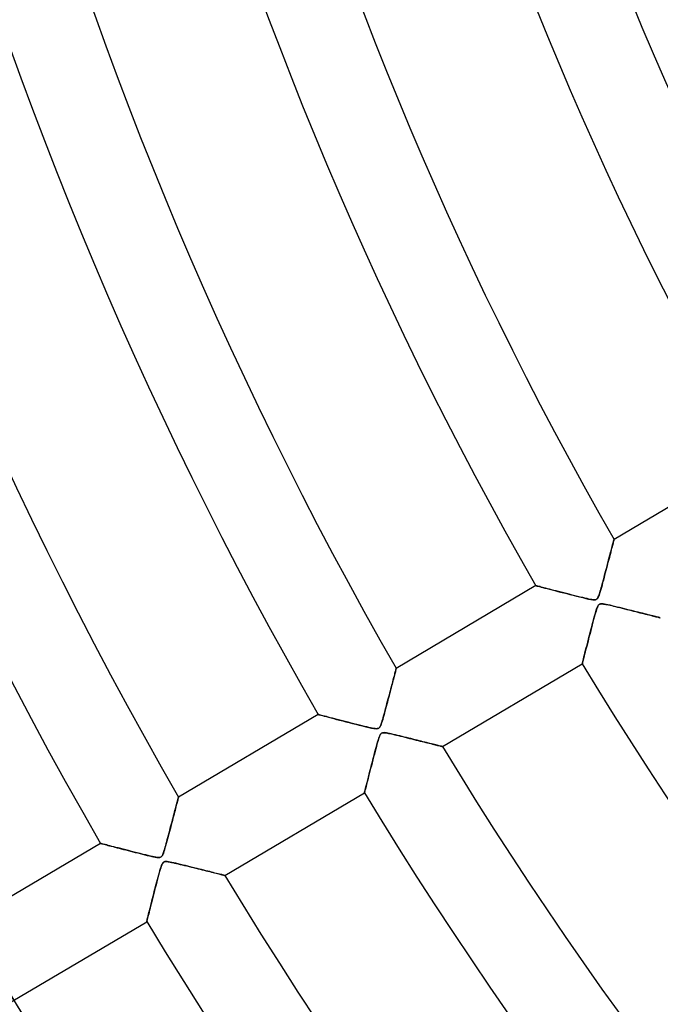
# Model space of a CAD drawing. Header units: millimetres. Extents: x -635 to 635, y -635 to 635.
# Tile 4 of 52: x -423 to -352, y -257 to -148. Entities that reach past the tile are written whole.
import ezdxf

# ---------------------------------------------------------------- set-up
doc = ezdxf.new("R2010")
doc.units = ezdxf.units.MM
doc.layers.add('HIDDEN', color=7, linetype='Continuous')
doc.layers.add('THICK', color=7, linetype='Continuous')

msp = doc.modelspace()

# ---------------------------------------------------------------- linework, layer by layer
at = {"layer": 'HIDDEN'}
for p, q in [((-357.5, -205.7), (-357.49, -205.64)), ((-357.49, -205.64), (-357.48, -205.61)), ((-357.48, -205.61), (-357.48, -205.6)), ((-357.81, -206.86), (-357.76, -206.68)), ((-357.76, -206.68), (-357.72, -206.52)), ((-357.72, -206.52), (-357.68, -206.36)), ((-357.68, -206.36), (-357.64, -206.21)), ((-357.64, -206.21), (-357.6, -206.08)), ((-357.6, -206.08), (-357.57, -205.96)), ((-357.57, -205.96), (-357.54, -205.86)), ((-357.54, -205.86), (-357.52, -205.77)), ((-357.52, -205.77), (-357.5, -205.7)), ((-358.07, -207.85), (-358.01, -207.64)), ((-358.01, -207.64), (-357.96, -207.43)), ((-357.96, -207.43), (-357.91, -207.23)), ((-357.91, -207.23), (-357.86, -207.04)), ((-357.86, -207.04), (-357.81, -206.86)), ((-358.38, -209.02), (-358.31, -208.78)), ((-358.31, -208.78), (-358.25, -208.53)), ((-358.25, -208.53), (-358.19, -208.3)), ((-358.19, -208.3), (-358.13, -208.07)), ((-358.13, -208.07), (-358.07, -207.85)), ((-358.65, -210.04), (-358.58, -209.79)), ((-358.58, -209.79), (-358.51, -209.54)), ((-358.51, -209.54), (-358.45, -209.28)), ((-358.45, -209.28), (-358.38, -209.02)), ((-366.07, -210.68), (-366.05, -210.69)), ((-366.05, -210.69), (-366, -210.7)), ((-366, -210.7), (-365.92, -210.72)), ((-365.92, -210.72), (-365.81, -210.75)), ((-365.81, -210.75), (-365.67, -210.79)), ((-365.67, -210.79), (-365.5, -210.83)), ((-365.5, -210.83), (-365.3, -210.88)), ((-365.3, -210.88), (-365.08, -210.94)), ((-365.08, -210.94), (-364.84, -211)), ((-364.84, -211), (-364.57, -211.07)), ((-358.94, -211.11), (-358.89, -210.92)), ((-358.89, -210.92), (-358.83, -210.72)), ((-358.83, -210.72), (-358.77, -210.51)), ((-358.77, -210.51), (-358.71, -210.28)), ((-358.71, -210.28), (-358.65, -210.04)), ((-364.57, -211.07), (-364.29, -211.15)), ((-364.29, -211.15), (-363.99, -211.22)), ((-363.99, -211.22), (-363.67, -211.31)), ((-363.67, -211.31), (-363.35, -211.39)), ((-363.35, -211.39), (-363.01, -211.48)), ((-363.01, -211.48), (-362.66, -211.56)), ((-362.66, -211.56), (-362.32, -211.65)), ((-362.32, -211.65), (-361.97, -211.74)), ((-361.97, -211.74), (-361.62, -211.83)), ((-361.62, -211.83), (-361.27, -211.92)), ((-361.27, -211.92), (-360.92, -212)), ((-360.92, -212), (-360.59, -212.08)), ((-360.59, -212.08), (-360.29, -212.15)), ((-360.29, -212.15), (-360.03, -212.2)), ((-359.39, -212.18), (-359.34, -212.13)), ((-359.34, -212.13), (-359.3, -212.08)), ((-359.3, -212.08), (-359.25, -212)), ((-359.25, -212), (-359.21, -211.91)), ((-359.21, -211.91), (-359.16, -211.81)), ((-359.16, -211.81), (-359.12, -211.69)), ((-359.12, -211.69), (-359.08, -211.57)), ((-359.08, -211.57), (-359.04, -211.44)), ((-359.04, -211.44), (-358.99, -211.28)), ((-358.99, -211.28), (-358.94, -211.11)), ((-360.03, -212.2), (-359.82, -212.23)), ((-359.82, -212.23), (-359.68, -212.24)), ((-359.68, -212.24), (-359.58, -212.24)), ((-359.58, -212.24), (-359.51, -212.23)), ((-359.51, -212.23), (-359.45, -212.21)), ((-359.45, -212.21), (-359.39, -212.18)), ((-359.36, -213.17), (-359.41, -213.31)), ((-359.31, -213.05), (-359.36, -213.17)), ((-359.27, -212.95), (-359.31, -213.05)), ((-359.23, -212.87), (-359.27, -212.95)), ((-359.18, -212.81), (-359.23, -212.87)), ((-359.13, -212.76), (-359.18, -212.81)), ((-359.08, -212.73), (-359.13, -212.76)), ((-359.03, -212.7), (-359.08, -212.73)), ((-358.96, -212.69), (-359.03, -212.7)), ((-358.89, -212.68), (-358.96, -212.69)), ((-358.8, -212.68), (-358.89, -212.68)), ((-358.68, -212.69), (-358.8, -212.68)), ((-358.53, -212.71), (-358.68, -212.69)), ((-358.35, -212.75), (-358.53, -212.71)), ((-358.15, -212.79), (-358.35, -212.75)), ((-357.92, -212.84), (-358.15, -212.79)), ((-357.68, -212.9), (-357.92, -212.84)), ((-357.41, -212.96), (-357.68, -212.9)), ((-357.14, -213.03), (-357.41, -212.96)), ((-356.86, -213.09), (-357.14, -213.03)), ((-356.59, -213.16), (-356.86, -213.09)), ((-356.32, -213.23), (-356.59, -213.16)), ((-356.06, -213.29), (-356.32, -213.23)), ((-359.65, -214.14), (-359.73, -214.41)), ((-359.58, -213.9), (-359.65, -214.14)), ((-359.52, -213.67), (-359.58, -213.9)), ((-359.46, -213.48), (-359.52, -213.67)), ((-359.41, -213.31), (-359.46, -213.48)), ((-355.8, -213.36), (-356.06, -213.29)), ((-355.54, -213.42), (-355.8, -213.36)), ((-355.29, -213.48), (-355.54, -213.42)), ((-355.05, -213.54), (-355.29, -213.48)), ((-354.81, -213.6), (-355.05, -213.54)), ((-354.58, -213.66), (-354.81, -213.6)), ((-354.36, -213.72), (-354.58, -213.66)), ((-354.14, -213.77), (-354.36, -213.72)), ((-353.94, -213.82), (-354.14, -213.77)), ((-353.74, -213.87), (-353.94, -213.82)), ((-353.55, -213.92), (-353.74, -213.87)), ((-353.38, -213.96), (-353.55, -213.92)), ((-353.21, -214), (-353.38, -213.96)), ((-353.06, -214.04), (-353.21, -214)), ((-352.92, -214.08), (-353.06, -214.04)), ((-352.8, -214.11), (-352.92, -214.08)), ((-352.69, -214.13), (-352.8, -214.11)), ((-352.6, -214.16), (-352.69, -214.13)), ((-352.52, -214.18), (-352.6, -214.16)), ((-352.46, -214.19), (-352.52, -214.18)), ((-352.42, -214.2), (-352.46, -214.19)), ((-352.39, -214.21), (-352.42, -214.2)), ((-352.39, -214.21), (-352.39, -214.21)), ((-359.96, -215.31), (-360.04, -215.62)), ((-359.88, -215), (-359.96, -215.31)), ((-359.8, -214.7), (-359.88, -215)), ((-359.73, -214.41), (-359.8, -214.7)), ((-360.2, -216.22), (-360.27, -216.51)), ((-360.12, -215.93), (-360.2, -216.22)), ((-360.04, -215.62), (-360.12, -215.93)), ((-360.54, -217.56), (-360.6, -217.79)), ((-360.48, -217.32), (-360.54, -217.56)), ((-360.41, -217.06), (-360.48, -217.32)), ((-360.34, -216.79), (-360.41, -217.06)), ((-360.27, -216.51), (-360.34, -216.79)), ((-360.8, -218.58), (-360.84, -218.73)), ((-360.75, -218.41), (-360.8, -218.58)), ((-360.71, -218.22), (-360.75, -218.41)), ((-360.65, -218.01), (-360.71, -218.22)), ((-360.6, -217.79), (-360.65, -218.01)), ((-360.97, -219.28), (-360.98, -219.29)), ((-360.96, -219.24), (-360.97, -219.28)), ((-360.95, -219.18), (-360.96, -219.24)), ((-360.93, -219.1), (-360.95, -219.18)), ((-360.9, -218.99), (-360.93, -219.1)), ((-360.87, -218.87), (-360.9, -218.99)), ((-360.84, -218.73), (-360.87, -218.87)), ((-381.72, -220.89), (-381.68, -220.73)), ((-381.68, -220.73), (-381.64, -220.58)), ((-381.64, -220.58), (-381.6, -220.44)), ((-381.6, -220.44), (-381.57, -220.31)), ((-381.57, -220.31), (-381.54, -220.19)), ((-381.54, -220.19), (-381.51, -220.08)), ((-381.51, -220.08), (-381.49, -219.99)), ((-381.49, -219.99), (-381.47, -219.91)), ((-381.47, -219.91), (-381.45, -219.85)), ((-381.45, -219.85), (-381.44, -219.8)), ((-381.44, -219.8), (-381.43, -219.78)), ((-381.43, -219.78), (-381.43, -219.77)), ((-382.02, -222.01), (-381.97, -221.81)), ((-381.97, -221.81), (-381.91, -221.61)), ((-381.91, -221.61), (-381.86, -221.42)), ((-381.86, -221.42), (-381.81, -221.23)), ((-381.81, -221.23), (-381.77, -221.06)), ((-381.77, -221.06), (-381.72, -220.89)), ((-382.32, -223.14), (-382.25, -222.9)), ((-382.25, -222.9), (-382.19, -222.67)), ((-382.19, -222.67), (-382.13, -222.45)), ((-382.13, -222.45), (-382.08, -222.23)), ((-382.08, -222.23), (-382.02, -222.01)), ((-382.58, -224.13), (-382.51, -223.89)), ((-382.51, -223.89), (-382.45, -223.64)), ((-382.45, -223.64), (-382.38, -223.39)), ((-382.38, -223.39), (-382.32, -223.14)), ((-390.02, -224.85), (-390, -224.85)), ((-390, -224.85), (-389.94, -224.87)), ((-389.94, -224.87), (-389.85, -224.89)), ((-389.85, -224.89), (-389.71, -224.93)), ((-389.71, -224.93), (-389.55, -224.97)), ((-389.55, -224.97), (-389.35, -225.02)), ((-389.35, -225.02), (-389.12, -225.08)), ((-389.12, -225.08), (-388.87, -225.15)), ((-382.87, -225.2), (-382.82, -225.01)), ((-382.82, -225.01), (-382.76, -224.81)), ((-382.76, -224.81), (-382.7, -224.59)), ((-382.7, -224.59), (-382.64, -224.37)), ((-382.64, -224.37), (-382.58, -224.13)), ((-388.87, -225.15), (-388.6, -225.22)), ((-388.6, -225.22), (-388.3, -225.3)), ((-388.3, -225.3), (-387.99, -225.38)), ((-387.99, -225.38), (-387.66, -225.46)), ((-387.66, -225.46), (-387.31, -225.55)), ((-387.31, -225.55), (-386.96, -225.64)), ((-386.96, -225.64), (-386.6, -225.73)), ((-386.6, -225.73), (-386.23, -225.83)), ((-386.23, -225.83), (-385.87, -225.92)), ((-385.87, -225.92), (-385.5, -226.01)), ((-385.5, -226.01), (-385.14, -226.1)), ((-385.14, -226.1), (-384.78, -226.19)), ((-384.78, -226.19), (-384.45, -226.27)), ((-383.27, -226.27), (-383.22, -226.2)), ((-383.22, -226.2), (-383.18, -226.12)), ((-383.18, -226.12), (-383.13, -226.02)), ((-383.13, -226.02), (-383.09, -225.91)), ((-383.09, -225.91), (-383.05, -225.8)), ((-383.05, -225.8), (-383.01, -225.67)), ((-383.01, -225.67), (-382.97, -225.53)), ((-382.97, -225.53), (-382.92, -225.37)), ((-382.92, -225.37), (-382.87, -225.2)), ((-384.45, -226.27), (-384.15, -226.33)), ((-384.15, -226.33), (-383.9, -226.38)), ((-383.9, -226.38), (-383.71, -226.4)), ((-383.71, -226.4), (-383.59, -226.41)), ((-383.59, -226.41), (-383.5, -226.4)), ((-383.5, -226.4), (-383.43, -226.38)), ((-383.43, -226.38), (-383.37, -226.36)), ((-383.37, -226.36), (-383.32, -226.32)), ((-383.32, -226.32), (-383.27, -226.27)), ((-383.27, -227.23), (-383.32, -227.37)), ((-383.22, -227.11), (-383.27, -227.23)), ((-383.17, -227.03), (-383.22, -227.11)), ((-383.12, -226.96), (-383.17, -227.03)), ((-383.07, -226.91), (-383.12, -226.96)), ((-383.01, -226.88), (-383.07, -226.91)), ((-382.94, -226.86), (-383.01, -226.88)), ((-382.86, -226.85), (-382.94, -226.86)), ((-382.77, -226.84), (-382.86, -226.85)), ((-382.66, -226.85), (-382.77, -226.84)), ((-382.52, -226.87), (-382.66, -226.85)), ((-382.36, -226.9), (-382.52, -226.87)), ((-382.18, -226.94), (-382.36, -226.9)), ((-381.98, -226.98), (-382.18, -226.94)), ((-381.76, -227.03), (-381.98, -226.98)), ((-381.53, -227.08), (-381.76, -227.03)), ((-381.29, -227.14), (-381.53, -227.08)), ((-381.04, -227.2), (-381.29, -227.14)), ((-380.79, -227.26), (-381.04, -227.2)), ((-380.55, -227.32), (-380.79, -227.26)), ((-383.62, -228.36), (-383.69, -228.62)), ((-383.55, -228.12), (-383.62, -228.36)), ((-383.49, -227.9), (-383.55, -228.12)), ((-383.43, -227.7), (-383.49, -227.9)), ((-383.38, -227.53), (-383.43, -227.7)), ((-383.32, -227.37), (-383.38, -227.53)), ((-380.3, -227.38), (-380.55, -227.32)), ((-380.06, -227.44), (-380.3, -227.38)), ((-379.83, -227.5), (-380.06, -227.44)), ((-379.59, -227.56), (-379.83, -227.5)), ((-379.36, -227.62), (-379.59, -227.56)), ((-379.14, -227.67), (-379.36, -227.62)), ((-378.92, -227.73), (-379.14, -227.67)), ((-378.7, -227.78), (-378.92, -227.73)), ((-378.49, -227.84), (-378.7, -227.78)), ((-378.29, -227.89), (-378.49, -227.84)), ((-378.09, -227.94), (-378.29, -227.89)), ((-377.9, -227.98), (-378.09, -227.94)), ((-377.72, -228.03), (-377.9, -227.98)), ((-377.54, -228.07), (-377.72, -228.03)), ((-377.38, -228.11), (-377.54, -228.07)), ((-377.22, -228.15), (-377.38, -228.11)), ((-377.08, -228.19), (-377.22, -228.15)), ((-376.94, -228.22), (-377.08, -228.19)), ((-376.82, -228.25), (-376.94, -228.22)), ((-376.71, -228.28), (-376.82, -228.25)), ((-376.61, -228.31), (-376.71, -228.28)), ((-376.53, -228.33), (-376.61, -228.31)), ((-376.46, -228.34), (-376.53, -228.33)), ((-376.41, -228.36), (-376.46, -228.34)), ((-376.37, -228.37), (-376.41, -228.36)), ((-376.35, -228.37), (-376.37, -228.37)), ((-376.34, -228.37), (-376.35, -228.37)), ((-383.84, -229.2), (-383.92, -229.51)), ((-383.76, -228.9), (-383.84, -229.2)), ((-383.69, -228.62), (-383.76, -228.9)), ((-384.17, -230.48), (-384.25, -230.78)), ((-384.09, -230.16), (-384.17, -230.48)), ((-384.01, -229.83), (-384.09, -230.16)), ((-383.92, -229.51), (-384.01, -229.83)), ((-384.47, -231.63), (-384.53, -231.88)), ((-384.4, -231.36), (-384.47, -231.63)), ((-384.33, -231.08), (-384.4, -231.36)), ((-384.25, -230.78), (-384.33, -231.08)), ((-384.7, -232.55), (-384.75, -232.75)), ((-384.65, -232.34), (-384.7, -232.55)), ((-384.59, -232.12), (-384.65, -232.34)), ((-384.53, -231.88), (-384.59, -232.12)), ((-384.92, -233.44), (-384.93, -233.45)), ((-384.91, -233.39), (-384.92, -233.44)), ((-384.89, -233.31), (-384.91, -233.39)), ((-384.87, -233.21), (-384.89, -233.31)), ((-384.83, -233.07), (-384.87, -233.21)), ((-384.79, -232.92), (-384.83, -233.07)), ((-384.75, -232.75), (-384.79, -232.92)), ((-405.63, -234.89), (-405.59, -234.74)), ((-405.59, -234.74), (-405.55, -234.6)), ((-405.55, -234.6), (-405.52, -234.47)), ((-405.52, -234.47), (-405.49, -234.35)), ((-405.49, -234.35), (-405.46, -234.24)), ((-405.46, -234.24), (-405.44, -234.15)), ((-405.44, -234.15), (-405.42, -234.07)), ((-405.42, -234.07), (-405.4, -234.01)), ((-405.4, -234.01), (-405.39, -233.97)), ((-405.39, -233.97), (-405.38, -233.94)), ((-405.38, -233.94), (-405.38, -233.93)), ((-405.92, -235.98), (-405.87, -235.78)), ((-405.87, -235.78), (-405.81, -235.59)), ((-405.81, -235.59), (-405.77, -235.4)), ((-405.77, -235.4), (-405.72, -235.22)), ((-405.72, -235.22), (-405.67, -235.05)), ((-405.67, -235.05), (-405.63, -234.89)), ((-406.21, -237.1), (-406.15, -236.86)), ((-406.15, -236.86), (-406.09, -236.63)), ((-406.09, -236.63), (-406.03, -236.41)), ((-406.03, -236.41), (-405.97, -236.19)), ((-405.97, -236.19), (-405.92, -235.98)), ((-406.54, -238.35), (-406.48, -238.11)), ((-406.48, -238.11), (-406.41, -237.85)), ((-406.41, -237.85), (-406.34, -237.6)), ((-406.34, -237.6), (-406.28, -237.34)), ((-406.28, -237.34), (-406.21, -237.1)), ((-413.97, -239.01), (-413.96, -239.02)), ((-413.96, -239.02), (-413.93, -239.02)), ((-413.93, -239.02), (-413.87, -239.04)), ((-413.87, -239.04), (-413.8, -239.06)), ((-413.8, -239.06), (-413.7, -239.08)), ((-413.7, -239.08), (-413.59, -239.11)), ((-413.59, -239.11), (-413.46, -239.15)), ((-413.46, -239.15), (-413.31, -239.18)), ((-413.31, -239.18), (-413.15, -239.23)), ((-406.78, -239.24), (-406.73, -239.03)), ((-406.73, -239.03), (-406.67, -238.82)), ((-406.67, -238.82), (-406.61, -238.59)), ((-406.61, -238.59), (-406.54, -238.35)), ((-413.15, -239.23), (-412.97, -239.27)), ((-412.97, -239.27), (-412.78, -239.32)), ((-412.78, -239.32), (-412.58, -239.37)), ((-412.58, -239.37), (-412.37, -239.43)), ((-412.37, -239.43), (-412.14, -239.49)), ((-412.14, -239.49), (-411.91, -239.55)), ((-411.91, -239.55), (-411.67, -239.61)), ((-411.67, -239.61), (-411.43, -239.67)), ((-411.43, -239.67), (-411.17, -239.74)), ((-411.17, -239.74), (-410.91, -239.8)), ((-410.91, -239.8), (-410.65, -239.87)), ((-410.65, -239.87), (-410.39, -239.94)), ((-410.39, -239.94), (-410.13, -240.01)), ((-410.13, -240.01), (-409.86, -240.07)), ((-409.86, -240.07), (-409.6, -240.14)), ((-409.6, -240.14), (-409.34, -240.2)), ((-409.34, -240.2), (-409.07, -240.27)), ((-409.07, -240.27), (-408.82, -240.33)), ((-407.15, -240.34), (-407.11, -240.24)), ((-407.11, -240.24), (-407.06, -240.13)), ((-407.06, -240.13), (-407.02, -240.02)), ((-407.02, -240.02), (-406.98, -239.89)), ((-406.98, -239.89), (-406.94, -239.75)), ((-406.94, -239.75), (-406.89, -239.6)), ((-406.89, -239.6), (-406.84, -239.43)), ((-406.84, -239.43), (-406.78, -239.24)), ((-408.82, -240.33), (-408.56, -240.39)), ((-408.56, -240.39), (-408.33, -240.44)), ((-408.33, -240.44), (-408.12, -240.49)), ((-408.12, -240.49), (-407.93, -240.53)), ((-407.93, -240.53), (-407.77, -240.55)), ((-407.77, -240.55), (-407.64, -240.57)), ((-407.64, -240.57), (-407.53, -240.57)), ((-407.53, -240.57), (-407.44, -240.56)), ((-407.44, -240.56), (-407.37, -240.54)), ((-407.37, -240.54), (-407.3, -240.51)), ((-407.3, -240.51), (-407.25, -240.47)), ((-407.25, -240.47), (-407.2, -240.41)), ((-407.16, -241.27), (-407.22, -241.4)), ((-407.2, -240.41), (-407.15, -240.34)), ((-407.1, -241.17), (-407.16, -241.27)), ((-407.04, -241.09), (-407.1, -241.17)), ((-406.96, -241.05), (-407.04, -241.09)), ((-406.87, -241.02), (-406.96, -241.05)), ((-406.75, -241.01), (-406.87, -241.02)), ((-406.62, -241.02), (-406.75, -241.01)), ((-406.47, -241.04), (-406.62, -241.02)), ((-406.31, -241.06), (-406.47, -241.04)), ((-406.12, -241.1), (-406.31, -241.06)), ((-405.9, -241.15), (-406.12, -241.1)), ((-405.67, -241.2), (-405.9, -241.15)), ((-405.42, -241.26), (-405.67, -241.2)), ((-405.15, -241.33), (-405.42, -241.26)), ((-404.88, -241.39), (-405.15, -241.33)), ((-407.53, -242.37), (-407.6, -242.64)), ((-407.46, -242.12), (-407.53, -242.37)), ((-407.39, -241.9), (-407.46, -242.12)), ((-407.33, -241.71), (-407.39, -241.9)), ((-407.28, -241.55), (-407.33, -241.71)), ((-407.22, -241.4), (-407.28, -241.55)), ((-404.62, -241.46), (-404.88, -241.39)), ((-404.35, -241.52), (-404.62, -241.46)), ((-404.09, -241.59), (-404.35, -241.52)), ((-403.83, -241.65), (-404.09, -241.59)), ((-403.58, -241.72), (-403.83, -241.65)), ((-403.33, -241.78), (-403.58, -241.72)), ((-403.08, -241.84), (-403.33, -241.78)), ((-402.84, -241.9), (-403.08, -241.84)), ((-402.61, -241.96), (-402.84, -241.9)), ((-402.38, -242.02), (-402.61, -241.96)), ((-402.16, -242.07), (-402.38, -242.02)), ((-401.95, -242.12), (-402.16, -242.07)), ((-401.75, -242.17), (-401.95, -242.12)), ((-401.55, -242.22), (-401.75, -242.17)), ((-401.37, -242.27), (-401.55, -242.22)), ((-401.19, -242.31), (-401.37, -242.27)), ((-401.03, -242.35), (-401.19, -242.31)), ((-400.88, -242.39), (-401.03, -242.35)), ((-400.75, -242.42), (-400.88, -242.39)), ((-400.63, -242.45), (-400.75, -242.42)), ((-400.53, -242.48), (-400.63, -242.45)), ((-407.76, -243.24), (-407.84, -243.56)), ((-407.68, -242.93), (-407.76, -243.24)), ((-407.6, -242.64), (-407.68, -242.93)), ((-400.44, -242.5), (-400.53, -242.48)), ((-400.38, -242.52), (-400.44, -242.5)), ((-400.33, -242.53), (-400.38, -242.52)), ((-400.3, -242.54), (-400.33, -242.53)), ((-400.29, -242.54), (-400.3, -242.54)), ((-408.09, -244.52), (-408.17, -244.82)), ((-408.01, -244.21), (-408.09, -244.52)), ((-407.93, -243.89), (-408.01, -244.21)), ((-407.84, -243.56), (-407.93, -243.89)), ((-408.38, -245.65), (-408.45, -245.91)), ((-408.31, -245.39), (-408.38, -245.65)), ((-408.24, -245.11), (-408.31, -245.39)), ((-408.17, -244.82), (-408.24, -245.11)), ((-408.66, -246.76), (-408.71, -246.93)), ((-408.61, -246.57), (-408.66, -246.76)), ((-408.56, -246.37), (-408.61, -246.57)), ((-408.51, -246.14), (-408.56, -246.37)), ((-408.45, -245.91), (-408.51, -246.14)), ((-408.87, -247.57), (-408.88, -247.61)), ((-408.88, -247.61), (-408.88, -247.62)), ((-408.85, -247.52), (-408.87, -247.57)), ((-408.83, -247.44), (-408.85, -247.52)), ((-408.81, -247.34), (-408.83, -247.44)), ((-408.78, -247.22), (-408.81, -247.34)), ((-408.74, -247.09), (-408.78, -247.22)), ((-408.71, -246.93), (-408.74, -247.09))]:
    msp.add_line(p, q, dxfattribs=at)
for radius, start, end in [(556.5, 180, 0), (500, 180, 0), (552.5, 180, 0), (495, 199.0813, 234.3862), (494.99, 199.081, 234.3859)]:
    msp.add_arc((0, 0), radius, start, end, dxfattribs=at)
msp.add_ellipse((-223.54, -527.87), major_axis=(348.07, 277.58), ratio=0.987688, start_param=1.004743, end_param=1.570796, dxfattribs=at)
at = {"layer": 'THICK'}
for p, q in [((-342.12, -196.52), (-357.48, -205.6)), ((-357.49, -205.64), (-357.5, -205.68)), ((-357.48, -205.61), (-357.49, -205.64)), ((-357.48, -205.6), (-357.48, -205.61)), ((-357.74, -206.59), (-357.78, -206.76)), ((-357.69, -206.43), (-357.74, -206.59)), ((-357.65, -206.27), (-357.69, -206.43)), ((-357.62, -206.14), (-357.65, -206.27)), ((-357.59, -206.01), (-357.62, -206.14)), ((-357.56, -205.91), (-357.59, -206.01)), ((-357.53, -205.81), (-357.56, -205.91)), ((-357.51, -205.74), (-357.53, -205.81)), ((-357.5, -205.68), (-357.51, -205.74)), ((-358.05, -207.79), (-358.11, -208.02)), ((-357.99, -207.57), (-358.05, -207.79)), ((-357.94, -207.35), (-357.99, -207.57)), ((-357.88, -207.15), (-357.94, -207.35)), ((-357.83, -206.95), (-357.88, -207.15)), ((-357.78, -206.76), (-357.83, -206.95)), ((-358.31, -208.75), (-358.37, -209)), ((-358.24, -208.5), (-358.31, -208.75)), ((-358.18, -208.25), (-358.24, -208.5)), ((-358.11, -208.02), (-358.18, -208.25)), ((-358.58, -209.79), (-358.65, -210.06)), ((-358.51, -209.52), (-358.58, -209.79)), ((-358.44, -209.26), (-358.51, -209.52)), ((-358.37, -209), (-358.44, -209.26)), ((-366.07, -210.68), (-381.43, -219.77)), ((-366.05, -210.69), (-366.07, -210.68)), ((-366.02, -210.7), (-366.05, -210.69)), ((-365.96, -210.71), (-366.02, -210.7)), ((-365.87, -210.73), (-365.96, -210.71)), ((-365.77, -210.76), (-365.87, -210.73)), ((-365.65, -210.79), (-365.77, -210.76)), ((-365.51, -210.83), (-365.65, -210.79)), ((-365.36, -210.87), (-365.51, -210.83)), ((-365.19, -210.91), (-365.36, -210.87)), ((-365, -210.96), (-365.19, -210.91)), ((-364.79, -211.02), (-365, -210.96)), ((-364.57, -211.07), (-364.79, -211.02)), ((-358.87, -210.87), (-358.94, -211.11)), ((-358.8, -210.61), (-358.87, -210.87)), ((-358.73, -210.34), (-358.8, -210.61)), ((-358.65, -210.06), (-358.73, -210.34)), ((-364.34, -211.13), (-364.57, -211.07)), ((-364.1, -211.2), (-364.34, -211.13)), ((-363.84, -211.26), (-364.1, -211.2)), ((-363.57, -211.33), (-363.84, -211.26)), ((-363.29, -211.4), (-363.57, -211.33)), ((-363.01, -211.48), (-363.29, -211.4)), ((-362.71, -211.55), (-363.01, -211.48)), ((-362.41, -211.63), (-362.71, -211.55)), ((-362.09, -211.71), (-362.41, -211.63)), ((-361.78, -211.79), (-362.09, -211.71)), ((-361.48, -211.87), (-361.78, -211.79)), ((-361.19, -211.94), (-361.48, -211.87)), ((-360.92, -212), (-361.19, -211.94)), ((-360.67, -212.06), (-360.92, -212)), ((-360.45, -212.11), (-360.67, -212.06)), ((-360.25, -212.16), (-360.45, -212.11)), ((-359.36, -212.15), (-359.41, -212.18)), ((-359.31, -212.1), (-359.36, -212.15)), ((-359.27, -212.04), (-359.31, -212.1)), ((-359.23, -211.95), (-359.27, -212.04)), ((-359.18, -211.85), (-359.23, -211.95)), ((-359.13, -211.71), (-359.18, -211.85)), ((-359.07, -211.53), (-359.13, -211.71)), ((-359.01, -211.34), (-359.07, -211.53)), ((-358.94, -211.11), (-359.01, -211.34)), ((-360.07, -212.19), (-360.25, -212.16)), ((-359.92, -212.22), (-360.07, -212.19)), ((-359.8, -212.23), (-359.92, -212.22)), ((-359.69, -212.24), (-359.8, -212.23)), ((-359.6, -212.24), (-359.69, -212.24)), ((-359.52, -212.23), (-359.6, -212.24)), ((-359.46, -212.21), (-359.52, -212.23)), ((-359.41, -212.18), (-359.46, -212.21)), ((-359.4, -213.27), (-359.32, -213.07)), ((-359.32, -213.07), (-359.27, -212.94)), ((-359.27, -212.94), (-359.22, -212.86)), ((-359.22, -212.86), (-359.17, -212.8)), ((-359.17, -212.8), (-359.12, -212.76)), ((-359.12, -212.76), (-359.07, -212.72)), ((-359.07, -212.72), (-359.01, -212.7)), ((-359.01, -212.7), (-358.94, -212.69)), ((-358.94, -212.69), (-358.85, -212.68)), ((-358.85, -212.68), (-358.75, -212.69)), ((-358.75, -212.69), (-358.64, -212.7)), ((-358.64, -212.7), (-358.52, -212.72)), ((-358.52, -212.72), (-358.39, -212.74)), ((-358.39, -212.74), (-358.25, -212.77)), ((-358.25, -212.77), (-358.09, -212.8)), ((-358.09, -212.8), (-357.92, -212.84)), ((-357.92, -212.84), (-357.73, -212.88)), ((-357.73, -212.88), (-357.53, -212.93)), ((-357.53, -212.93), (-357.31, -212.98)), ((-357.31, -212.98), (-357.08, -213.04)), ((-357.08, -213.04), (-356.84, -213.1)), ((-356.84, -213.1), (-356.59, -213.16)), ((-356.59, -213.16), (-356.33, -213.22)), ((-356.33, -213.22), (-356.07, -213.29)), ((-359.75, -214.49), (-359.65, -214.15)), ((-359.65, -214.15), (-359.56, -213.82)), ((-359.56, -213.82), (-359.48, -213.52)), ((-359.48, -213.52), (-359.4, -213.27)), ((-356.07, -213.29), (-355.82, -213.35)), ((-355.82, -213.35), (-355.57, -213.41)), ((-355.57, -213.41), (-355.33, -213.47)), ((-355.33, -213.47), (-355.09, -213.53)), ((-355.09, -213.53), (-354.86, -213.59)), ((-354.86, -213.59), (-354.64, -213.65)), ((-354.64, -213.65), (-354.43, -213.7)), ((-354.43, -213.7), (-354.22, -213.75)), ((-354.22, -213.75), (-354.02, -213.8)), ((-354.02, -213.8), (-353.83, -213.85)), ((-353.83, -213.85), (-353.65, -213.89)), ((-353.65, -213.89), (-353.47, -213.94)), ((-353.47, -213.94), (-353.3, -213.98)), ((-353.3, -213.98), (-353.15, -214.02)), ((-353.15, -214.02), (-353, -214.06)), ((-353, -214.06), (-352.87, -214.09)), ((-352.87, -214.09), (-352.75, -214.12)), ((-352.75, -214.12), (-352.64, -214.15)), ((-352.64, -214.15), (-352.55, -214.17)), ((-352.55, -214.17), (-352.48, -214.19)), ((-352.48, -214.19), (-352.43, -214.2)), ((-352.43, -214.2), (-352.4, -214.21)), ((-352.4, -214.21), (-352.39, -214.21)), ((-360.02, -215.54), (-359.93, -215.19)), ((-359.93, -215.19), (-359.84, -214.84)), ((-359.84, -214.84), (-359.75, -214.49)), ((-360.29, -216.56), (-360.2, -216.23)), ((-360.2, -216.23), (-360.11, -215.88)), ((-360.11, -215.88), (-360.02, -215.54)), ((-360.6, -217.79), (-360.53, -217.51)), ((-360.53, -217.51), (-360.45, -217.21)), ((-360.45, -217.21), (-360.37, -216.89)), ((-360.37, -216.89), (-360.29, -216.56)), ((-360.83, -218.72), (-360.78, -218.52)), ((-360.78, -218.52), (-360.73, -218.3)), ((-360.73, -218.3), (-360.67, -218.06)), ((-360.67, -218.06), (-360.6, -217.79)), ((-376.34, -228.37), (-360.98, -219.29)), ((-360.98, -219.29), (-360.97, -219.27)), ((-360.97, -219.27), (-360.96, -219.23)), ((-360.96, -219.23), (-360.94, -219.15)), ((-360.94, -219.15), (-360.91, -219.03)), ((-360.91, -219.03), (-360.88, -218.89)), ((-360.88, -218.89), (-360.83, -218.72)), ((-381.7, -220.8), (-381.75, -220.97)), ((-381.66, -220.65), (-381.7, -220.8)), ((-381.62, -220.5), (-381.66, -220.65)), ((-381.59, -220.37), (-381.62, -220.5)), ((-381.55, -220.25), (-381.59, -220.37)), ((-381.53, -220.14), (-381.55, -220.25)), ((-381.5, -220.04), (-381.53, -220.14)), ((-381.48, -219.96), (-381.5, -220.04)), ((-381.46, -219.89), (-381.48, -219.96)), ((-381.45, -219.84), (-381.46, -219.89)), ((-381.44, -219.8), (-381.45, -219.84)), ((-381.43, -219.77), (-381.44, -219.8)), ((-381.43, -219.77), (-381.43, -219.77)), ((-381.94, -221.71), (-381.99, -221.92)), ((-381.89, -221.52), (-381.94, -221.71)), ((-381.84, -221.33), (-381.89, -221.52)), ((-381.79, -221.14), (-381.84, -221.33)), ((-381.75, -220.97), (-381.79, -221.14)), ((-382.22, -222.78), (-382.28, -223.01)), ((-382.16, -222.56), (-382.22, -222.78)), ((-382.11, -222.34), (-382.16, -222.56)), ((-382.05, -222.12), (-382.11, -222.34)), ((-381.99, -221.92), (-382.05, -222.12)), ((-382.53, -223.96), (-382.6, -224.21)), ((-382.47, -223.72), (-382.53, -223.96)), ((-382.41, -223.48), (-382.47, -223.72)), ((-382.34, -223.24), (-382.41, -223.48)), ((-382.28, -223.01), (-382.34, -223.24)), ((-390.02, -224.85), (-405.38, -233.93)), ((-390, -224.85), (-390.02, -224.85)), ((-389.95, -224.86), (-390, -224.85)), ((-389.88, -224.88), (-389.95, -224.86)), ((-389.77, -224.91), (-389.88, -224.88)), ((-389.64, -224.95), (-389.77, -224.91)), ((-389.49, -224.99), (-389.64, -224.95)), ((-389.31, -225.03), (-389.49, -224.99)), ((-389.12, -225.08), (-389.31, -225.03)), ((-388.91, -225.14), (-389.12, -225.08)), ((-388.69, -225.2), (-388.91, -225.14)), ((-382.8, -224.94), (-382.86, -225.17)), ((-382.73, -224.7), (-382.8, -224.94)), ((-382.67, -224.46), (-382.73, -224.7)), ((-382.6, -224.21), (-382.67, -224.46)), ((-388.45, -225.26), (-388.69, -225.2)), ((-388.19, -225.32), (-388.45, -225.26)), ((-387.93, -225.39), (-388.19, -225.32)), ((-387.65, -225.46), (-387.93, -225.39)), ((-387.35, -225.54), (-387.65, -225.46)), ((-387.05, -225.62), (-387.35, -225.54)), ((-386.73, -225.7), (-387.05, -225.62)), ((-386.4, -225.78), (-386.73, -225.7)), ((-386.08, -225.87), (-386.4, -225.78)), ((-385.76, -225.95), (-386.08, -225.87)), ((-385.47, -226.02), (-385.76, -225.95)), ((-385.18, -226.09), (-385.47, -226.02)), ((-384.92, -226.15), (-385.18, -226.09)), ((-384.68, -226.21), (-384.92, -226.15)), ((-384.46, -226.26), (-384.68, -226.21)), ((-383.23, -226.22), (-383.28, -226.29)), ((-383.19, -226.14), (-383.23, -226.22)), ((-383.14, -226.04), (-383.19, -226.14)), ((-383.09, -225.91), (-383.14, -226.04)), ((-383.04, -225.75), (-383.09, -225.91)), ((-382.98, -225.58), (-383.04, -225.75)), ((-382.92, -225.38), (-382.98, -225.58)), ((-382.86, -225.17), (-382.92, -225.38)), ((-384.26, -226.31), (-384.46, -226.26)), ((-384.08, -226.34), (-384.26, -226.31)), ((-383.91, -226.37), (-384.08, -226.34)), ((-383.76, -226.4), (-383.91, -226.37)), ((-383.64, -226.41), (-383.76, -226.4)), ((-383.54, -226.4), (-383.64, -226.41)), ((-383.46, -226.39), (-383.54, -226.4)), ((-383.39, -226.37), (-383.46, -226.39)), ((-383.33, -226.33), (-383.39, -226.37)), ((-383.28, -226.29), (-383.33, -226.33)), ((-383.32, -227.35), (-383.25, -227.18)), ((-383.25, -227.18), (-383.2, -227.07)), ((-383.2, -227.07), (-383.15, -227)), ((-383.15, -227), (-383.1, -226.94)), ((-383.1, -226.94), (-383.05, -226.9)), ((-383.05, -226.9), (-382.99, -226.87)), ((-382.99, -226.87), (-382.92, -226.85)), ((-382.92, -226.85), (-382.84, -226.85)), ((-382.84, -226.85), (-382.75, -226.85)), ((-382.75, -226.85), (-382.64, -226.86)), ((-382.64, -226.86), (-382.52, -226.87)), ((-382.52, -226.87), (-382.4, -226.89)), ((-382.4, -226.89), (-382.27, -226.92)), ((-382.27, -226.92), (-382.13, -226.95)), ((-382.13, -226.95), (-381.97, -226.98)), ((-381.97, -226.98), (-381.79, -227.02)), ((-381.79, -227.02), (-381.6, -227.07)), ((-381.6, -227.07), (-381.39, -227.12)), ((-381.39, -227.12), (-381.18, -227.17)), ((-381.18, -227.17), (-380.95, -227.22)), ((-380.95, -227.22), (-380.72, -227.28)), ((-380.72, -227.28), (-380.47, -227.34)), ((-383.68, -228.58), (-383.58, -228.22)), ((-383.58, -228.22), (-383.49, -227.89)), ((-383.49, -227.89), (-383.4, -227.6)), ((-383.4, -227.6), (-383.32, -227.35)), ((-380.47, -227.34), (-380.22, -227.4)), ((-380.22, -227.4), (-379.97, -227.47)), ((-379.97, -227.47), (-379.72, -227.53)), ((-379.72, -227.53), (-379.49, -227.59)), ((-379.49, -227.59), (-379.25, -227.65)), ((-379.25, -227.65), (-379.02, -227.7)), ((-379.02, -227.7), (-378.8, -227.76)), ((-378.8, -227.76), (-378.59, -227.81)), ((-378.59, -227.81), (-378.38, -227.86)), ((-378.38, -227.86), (-378.18, -227.91)), ((-378.18, -227.91), (-377.99, -227.96)), ((-377.99, -227.96), (-377.81, -228.01)), ((-377.81, -228.01), (-377.63, -228.05)), ((-377.63, -228.05), (-377.46, -228.09)), ((-377.46, -228.09), (-377.3, -228.13)), ((-377.3, -228.13), (-377.15, -228.17)), ((-377.15, -228.17), (-377.01, -228.21)), ((-377.01, -228.21), (-376.88, -228.24)), ((-376.88, -228.24), (-376.76, -228.27)), ((-376.76, -228.27), (-376.65, -228.3)), ((-376.65, -228.3), (-376.56, -228.32)), ((-376.56, -228.32), (-376.48, -228.34)), ((-376.48, -228.34), (-376.42, -228.35)), ((-376.42, -228.35), (-376.37, -228.37)), ((-376.37, -228.37), (-376.35, -228.37)), ((-376.35, -228.37), (-376.34, -228.37)), ((-383.96, -229.67), (-383.87, -229.3)), ((-383.87, -229.3), (-383.77, -228.94)), ((-383.77, -228.94), (-383.68, -228.58)), ((-384.24, -230.74), (-384.15, -230.39)), ((-384.15, -230.39), (-384.06, -230.03)), ((-384.06, -230.03), (-383.96, -229.67)), ((-384.49, -231.73), (-384.41, -231.42)), ((-384.41, -231.42), (-384.33, -231.09)), ((-384.33, -231.09), (-384.24, -230.74)), ((-384.76, -232.78), (-384.7, -232.56)), ((-384.7, -232.56), (-384.64, -232.31)), ((-384.64, -232.31), (-384.57, -232.03)), ((-384.57, -232.03), (-384.49, -231.73)), ((-400.29, -242.54), (-384.93, -233.45)), ((-384.93, -233.45), (-384.92, -233.44)), ((-384.92, -233.44), (-384.91, -233.38)), ((-384.91, -233.38), (-384.88, -233.28)), ((-384.88, -233.28), (-384.85, -233.15)), ((-384.85, -233.15), (-384.81, -232.98)), ((-384.81, -232.98), (-384.76, -232.78)), ((-405.62, -234.83), (-405.66, -235.01)), ((-405.57, -234.67), (-405.62, -234.83)), ((-405.54, -234.52), (-405.57, -234.67)), ((-405.5, -234.39), (-405.54, -234.52)), ((-405.47, -234.27), (-405.5, -234.39)), ((-405.44, -234.17), (-405.47, -234.27)), ((-405.42, -234.09), (-405.44, -234.17)), ((-405.4, -234.02), (-405.42, -234.09)), ((-405.39, -233.97), (-405.4, -234.02)), ((-405.38, -233.94), (-405.39, -233.97)), ((-405.38, -233.93), (-405.38, -233.94)), ((-405.87, -235.8), (-405.93, -236.02)), ((-405.82, -235.59), (-405.87, -235.8)), ((-405.76, -235.38), (-405.82, -235.59)), ((-405.71, -235.19), (-405.76, -235.38)), ((-405.66, -235.01), (-405.71, -235.19)), ((-406.18, -236.96), (-406.24, -237.21)), ((-406.11, -236.72), (-406.18, -236.96)), ((-406.05, -236.48), (-406.11, -236.72)), ((-405.99, -236.24), (-406.05, -236.48)), ((-405.93, -236.02), (-405.99, -236.24)), ((-406.45, -237.98), (-406.52, -238.24)), ((-406.38, -237.72), (-406.45, -237.98)), ((-406.31, -237.46), (-406.38, -237.72)), ((-406.24, -237.21), (-406.31, -237.46)), ((-413.97, -239.01), (-429.33, -248.1)), ((-413.96, -239.02), (-413.97, -239.01)), ((-413.92, -239.02), (-413.96, -239.02)), ((-413.87, -239.04), (-413.92, -239.02)), ((-413.79, -239.06), (-413.87, -239.04)), ((-413.69, -239.09), (-413.79, -239.06)), ((-413.57, -239.12), (-413.69, -239.09)), ((-413.44, -239.15), (-413.57, -239.12)), ((-413.28, -239.19), (-413.44, -239.15)), ((-413.11, -239.24), (-413.28, -239.19)), ((-406.73, -239.04), (-406.8, -239.29)), ((-406.66, -238.78), (-406.73, -239.04)), ((-406.59, -238.51), (-406.66, -238.78)), ((-406.52, -238.24), (-406.59, -238.51)), ((-412.92, -239.29), (-413.11, -239.24)), ((-412.72, -239.34), (-412.92, -239.29)), ((-412.5, -239.4), (-412.72, -239.34)), ((-412.26, -239.46), (-412.5, -239.4)), ((-412.01, -239.52), (-412.26, -239.46)), ((-411.74, -239.59), (-412.01, -239.52)), ((-411.46, -239.66), (-411.74, -239.59)), ((-411.18, -239.74), (-411.46, -239.66)), ((-410.88, -239.81), (-411.18, -239.74)), ((-410.56, -239.89), (-410.88, -239.81)), ((-410.24, -239.98), (-410.56, -239.89)), ((-409.91, -240.06), (-410.24, -239.98)), ((-409.59, -240.14), (-409.91, -240.06)), ((-409.28, -240.22), (-409.59, -240.14)), ((-408.99, -240.29), (-409.28, -240.22)), ((-408.72, -240.36), (-408.99, -240.29)), ((-407.09, -240.21), (-407.15, -240.33)), ((-407.04, -240.08), (-407.09, -240.21)), ((-406.99, -239.92), (-407.04, -240.08)), ((-406.93, -239.73), (-406.99, -239.92)), ((-406.87, -239.52), (-406.93, -239.73)), ((-406.8, -239.29), (-406.87, -239.52)), ((-408.47, -240.41), (-408.72, -240.36)), ((-408.24, -240.46), (-408.47, -240.41)), ((-408.05, -240.5), (-408.24, -240.46)), ((-407.88, -240.53), (-408.05, -240.5)), ((-407.72, -240.56), (-407.88, -240.53)), ((-407.58, -240.57), (-407.72, -240.56)), ((-407.46, -240.56), (-407.58, -240.57)), ((-407.36, -240.54), (-407.46, -240.56)), ((-407.28, -240.5), (-407.36, -240.54)), ((-407.21, -240.43), (-407.28, -240.5)), ((-407.24, -241.44), (-407.19, -241.32)), ((-407.15, -240.33), (-407.21, -240.43)), ((-407.19, -241.32), (-407.14, -241.23)), ((-407.14, -241.23), (-407.09, -241.15)), ((-407.09, -241.15), (-407.04, -241.1)), ((-407.04, -241.1), (-406.98, -241.06)), ((-406.98, -241.06), (-406.92, -241.03)), ((-406.92, -241.03), (-406.84, -241.01)), ((-406.84, -241.01), (-406.76, -241.01)), ((-406.76, -241.01), (-406.65, -241.01)), ((-406.65, -241.01), (-406.53, -241.03)), ((-406.53, -241.03), (-406.41, -241.05)), ((-406.41, -241.05), (-406.28, -241.07)), ((-406.28, -241.07), (-406.14, -241.1)), ((-406.14, -241.1), (-405.98, -241.13)), ((-405.98, -241.13), (-405.81, -241.17)), ((-405.81, -241.17), (-405.61, -241.22)), ((-405.61, -241.22), (-405.41, -241.26)), ((-405.41, -241.26), (-405.19, -241.32)), ((-405.19, -241.32), (-404.96, -241.37)), ((-404.96, -241.37), (-404.73, -241.43)), ((-407.55, -242.47), (-407.48, -242.22)), ((-407.48, -242.22), (-407.42, -241.99)), ((-407.42, -241.99), (-407.36, -241.78)), ((-407.36, -241.78), (-407.3, -241.6)), ((-407.3, -241.6), (-407.24, -241.44)), ((-404.73, -241.43), (-404.48, -241.49)), ((-404.48, -241.49), (-404.22, -241.56)), ((-404.22, -241.56), (-403.96, -241.62)), ((-403.96, -241.62), (-403.71, -241.68)), ((-403.71, -241.68), (-403.47, -241.74)), ((-403.47, -241.74), (-403.23, -241.8)), ((-403.23, -241.8), (-403, -241.86)), ((-403, -241.86), (-402.77, -241.92)), ((-402.77, -241.92), (-402.55, -241.97)), ((-402.55, -241.97), (-402.34, -242.02)), ((-402.34, -242.02), (-402.14, -242.08)), ((-402.14, -242.08), (-401.95, -242.12)), ((-401.95, -242.12), (-401.76, -242.17)), ((-401.76, -242.17), (-401.58, -242.22)), ((-401.58, -242.22), (-401.41, -242.26)), ((-401.41, -242.26), (-401.25, -242.3)), ((-401.25, -242.3), (-401.1, -242.34)), ((-401.1, -242.34), (-400.96, -242.37)), ((-400.96, -242.37), (-400.83, -242.41)), ((-400.83, -242.41), (-400.71, -242.44)), ((-400.71, -242.44), (-400.6, -242.46)), ((-400.6, -242.46), (-400.51, -242.48)), ((-407.9, -243.77), (-407.83, -243.51)), ((-407.83, -243.51), (-407.76, -243.25)), ((-407.76, -243.25), (-407.69, -242.98)), ((-407.69, -242.98), (-407.62, -242.72)), ((-407.62, -242.72), (-407.55, -242.47)), ((-400.51, -242.48), (-400.43, -242.5)), ((-400.43, -242.5), (-400.37, -242.52)), ((-400.37, -242.52), (-400.33, -242.53)), ((-400.33, -242.53), (-400.3, -242.54)), ((-400.3, -242.54), (-400.29, -242.54)), ((-408.17, -244.82), (-408.1, -244.56)), ((-408.1, -244.56), (-408.04, -244.3)), ((-408.04, -244.3), (-407.97, -244.04)), ((-407.97, -244.04), (-407.9, -243.77)), ((-408.42, -245.79), (-408.36, -245.56)), ((-408.36, -245.56), (-408.3, -245.32)), ((-408.3, -245.32), (-408.23, -245.07)), ((-408.23, -245.07), (-408.17, -244.82)), ((-408.67, -246.8), (-408.63, -246.62)), ((-408.63, -246.62), (-408.58, -246.43)), ((-408.58, -246.43), (-408.53, -246.23)), ((-408.53, -246.23), (-408.47, -246.01)), ((-408.47, -246.01), (-408.42, -245.79)), ((-424.24, -256.7), (-408.88, -247.62)), ((-408.88, -247.61), (-408.87, -247.58)), ((-408.88, -247.62), (-408.88, -247.61)), ((-408.87, -247.58), (-408.86, -247.52)), ((-408.86, -247.52), (-408.84, -247.45)), ((-408.84, -247.45), (-408.81, -247.35)), ((-408.81, -247.35), (-408.78, -247.24)), ((-408.78, -247.24), (-408.75, -247.11)), ((-408.75, -247.11), (-408.71, -246.96)), ((-408.71, -246.96), (-408.67, -246.8))]:
    msp.add_line(p, q, dxfattribs=at)
for radius, start, end in [(606.5, 180.00002, 0), (551.5, 180, 0), (478.01, 180, 210.0007), (468.04, 180, 209.9879), (450.19, 180, 209.9636), (440.21, 180, 209.9492), (422.37, 180, 209.9217), (412.38, 180, 209.9053), (394.54, 180, 209.8739), (384.56, 180, 209.855), (366.71, 180, 209.8188), (356.74, 180, 209.7969), (422.37, 211.2783, 269.3217), (440.21, 211.2508, 269.3492), (450.19, 211.2364, 269.3636), (468.04, 211.2121, 269.3879), (478.01, 211.1993, 269.4007)]:
    msp.add_arc((0, 0), radius, start, end, dxfattribs=at)

doc.saveas('drawing.dxf')
